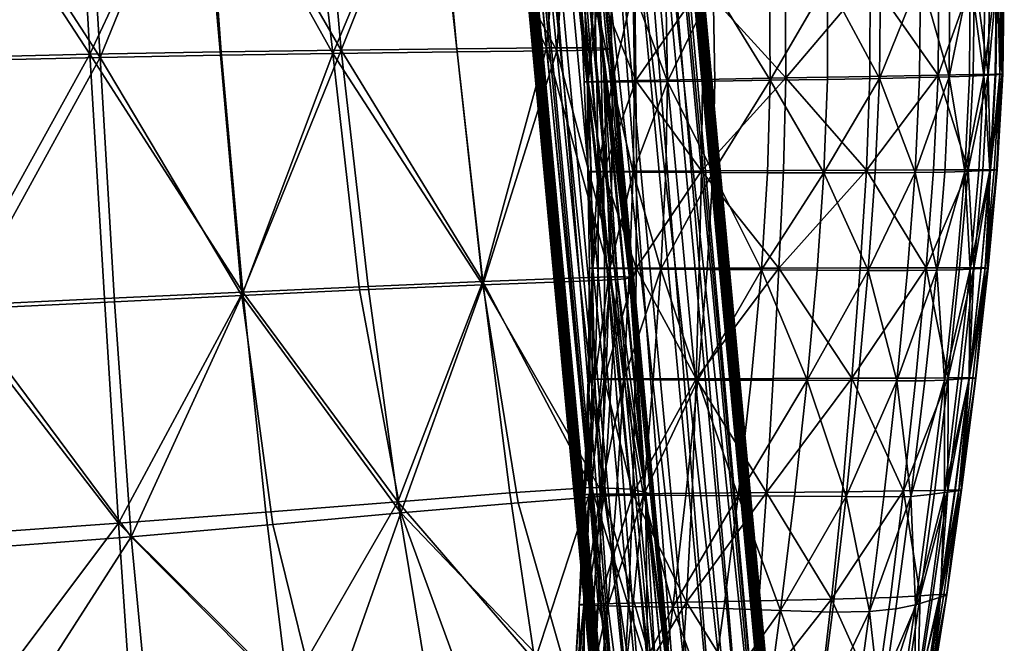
# Model space of a CAD drawing. Header units: millimetres. Extents: x -312 to 313, y -340 to 267.
# Tile 54 of 73: x 156 to 313, y -137 to -38. Entities that reach past the tile are written whole.
import ezdxf

# ---------------------------------------------------------------- set-up
doc = ezdxf.new("R2010")
doc.units = ezdxf.units.MM
doc.layers.add('Default', color=7, linetype='Continuous', true_color=0x000000)

msp = doc.modelspace()

# ---------------------------------------------------------------- linework, layer by layer
at = {"layer": 'Default', "color": 18, "true_color": 0x000000}
for points in [[(261.463, -163.015, 443.025), (237.018, 159.611, 426.026), (231.437, 158.974, 426.656)], [(267.044, -162.377, 442.397), (241.25, 159.994, 423.629), (237.018, 159.611, 426.026)], [(261.463, -163.015, 443.025), (267.044, -162.377, 442.397), (237.018, 159.611, 426.026)], [(271.276, -161.994, 439.999), (243.991, 160.111, 419.606), (241.25, 159.994, 423.629)], [(267.044, -162.377, 442.397), (271.276, -161.994, 439.999), (241.25, 159.994, 423.629)], [(271.276, -161.994, 439.999), (274.017, -161.877, 435.977), (243.991, 160.111, 419.606)], [(245.098, 159.955, 414.1), (243.991, 160.111, 419.606), (274.017, -161.877, 435.977)], [(245.098, 159.955, 414.1), (274.017, -161.877, 435.977), (275.124, -162.034, 430.469)], [(245.388, 159.661, 407.861), (245.098, 159.955, 414.1), (275.124, -162.034, 430.469)], [(245.388, 159.661, 407.861), (275.124, -162.034, 430.469), (275.414, -162.327, 424.231)], [(275.414, -162.327, 424.231), (245.677, 159.368, 401.644), (245.388, 159.661, 407.861)], [(225.934, 158.255, 425.576), (221.94, 157.631, 422.843), (251.966, -164.357, 439.214)], [(255.96, -163.733, 441.945), (231.437, 158.974, 426.656), (225.934, 158.255, 425.576)], [(225.934, 158.255, 425.576), (251.966, -164.357, 439.214), (255.96, -163.733, 441.945)], [(255.96, -163.733, 441.945), (261.463, -163.015, 443.025), (231.437, 158.974, 426.656)], [(275.414, -162.327, 424.231), (275.703, -162.62, 418.013), (245.677, 159.368, 401.644)], [(245.941, 159.335, 395.423), (245.677, 159.368, 401.644), (275.703, -162.62, 418.013)], [(246.253, 158.783, 389.229), (245.941, 159.335, 395.423), (276.037, -163.488, 412.031)], [(245.941, 159.335, 395.423), (275.703, -162.62, 418.013), (276.037, -163.488, 412.031)], [(276.279, -163.206, 405.598), (246.55, 158.49, 382.683), (246.253, 158.783, 389.229)], [(246.253, 158.783, 389.229), (276.037, -163.488, 412.031), (276.279, -163.206, 405.598)], [(276.887, -163.792, 391.828), (246.291, 157.832, 368.897), (246.861, 158.196, 375.459)], [(276.279, -163.206, 405.598), (276.576, -163.498, 399.052), (246.55, 158.49, 382.683)], [(276.576, -163.498, 399.052), (246.861, 158.196, 375.459), (246.55, 158.49, 382.683)], [(276.576, -163.498, 399.052), (276.887, -163.792, 391.828), (246.861, 158.196, 375.459)], [(249.017, -165.228, 429.406), (219.584, 157.125, 418.612), (218.991, 156.76, 413.037)], [(249.307, -165.522, 423.168), (249.017, -165.228, 429.406), (218.991, 156.76, 413.037)], [(249.307, -165.522, 423.168), (218.991, 156.76, 413.037), (219.281, 156.466, 406.799)], [(249.596, -165.815, 416.95), (249.307, -165.522, 423.168), (219.281, 156.466, 406.799)], [(249.596, -165.815, 416.95), (219.281, 156.466, 406.799), (219.57, 156.174, 400.58)], [(221.94, 157.631, 422.843), (219.584, 157.125, 418.612), (249.61, -164.863, 434.983)], [(249.017, -165.228, 429.406), (249.61, -164.863, 434.983), (219.584, 157.125, 418.612)], [(221.94, 157.631, 422.843), (249.61, -164.863, 434.983), (251.966, -164.357, 439.214)], [(269.973, -165.287, 377.976), (234.444, 155.984, 360.526), (239.947, 156.701, 361.607)], [(239.947, 156.701, 361.607), (243.941, 157.326, 364.338), (273.967, -164.662, 380.708)], [(239.947, 156.701, 361.607), (273.967, -164.662, 380.708), (269.973, -165.287, 377.976)], [(243.941, 157.326, 364.338), (246.291, 157.832, 368.897), (276.317, -164.156, 385.267)], [(243.941, 157.326, 364.338), (276.317, -164.156, 385.267), (273.967, -164.662, 380.708)], [(276.887, -163.792, 391.828), (276.317, -164.156, 385.267), (246.291, 157.832, 368.897)], [(249.885, -166.107, 410.742), (249.596, -165.815, 416.95), (219.57, 156.174, 400.58)], [(249.885, -166.107, 410.742), (219.57, 156.174, 400.58), (219.859, 155.882, 394.373)], [(219.859, 155.882, 394.373), (220.147, 155.589, 388.166), (250.174, -166.399, 404.536)], [(219.859, 155.882, 394.373), (250.174, -166.399, 404.536), (249.885, -166.107, 410.742)], [(250.469, -166.692, 397.99), (250.174, -166.399, 404.536), (220.147, 155.589, 388.166)], [(250.469, -166.692, 397.99), (220.147, 155.589, 388.166), (220.443, 155.296, 381.619)], [(220.443, 155.296, 381.619), (250.781, -166.986, 390.765), (250.469, -166.692, 397.99)], [(220.443, 155.296, 381.619), (220.755, 155.003, 374.396), (250.781, -166.986, 390.765)], [(220.755, 155.003, 374.396), (221.884, 154.846, 367.903), (251.91, -167.143, 384.274)], [(220.755, 155.003, 374.396), (251.91, -167.143, 384.274), (250.781, -166.986, 390.765)], [(221.884, 154.846, 367.903), (224.631, 154.963, 363.552), (254.657, -167.025, 379.922)], [(221.884, 154.846, 367.903), (254.657, -167.025, 379.922), (251.91, -167.143, 384.274)], [(224.631, 154.963, 363.552), (228.864, 155.345, 361.155), (258.89, -166.643, 377.525)], [(224.631, 154.963, 363.552), (258.89, -166.643, 377.525), (254.657, -167.025, 379.922)], [(264.47, -166.005, 376.895), (228.864, 155.345, 361.155), (234.444, 155.984, 360.526)], [(264.47, -166.005, 376.895), (258.89, -166.643, 377.525), (228.864, 155.345, 361.155)], [(269.973, -165.287, 377.976), (264.47, -166.005, 376.895), (234.444, 155.984, 360.526)], [(141.979, -4.921, 449.378), (143.602, -44.329, 450.344), (167.342, -43.791, 452.142)], [(141.979, -4.921, 449.378), (167.342, -43.791, 452.142), (165.189, -5.005, 450.972)], [(143.785, -5.422, 411.461), (166.669, -5.471, 415.545), (168.973, -44.284, 417.226)], [(143.785, -5.422, 411.461), (168.973, -44.284, 417.226), (145.416, -44.838, 413.062)], [(185.388, -5.285, 452.427), (165.189, -5.005, 450.972), (167.342, -43.791, 452.142)], [(184.693, -5.674, 418.844), (168.973, -44.284, 417.226), (166.669, -5.471, 415.545)], [(185.388, -5.285, 452.427), (167.342, -43.791, 452.142), (188.188, -43.421, 453.682)], [(184.693, -5.674, 418.844), (188.084, -43.909, 420.716), (168.973, -44.284, 417.226)], [(184.693, -5.674, 418.844), (201.706, -5.979, 421.831), (205.921, -43.64, 423.861)], [(184.693, -5.674, 418.844), (205.921, -43.64, 423.861), (188.084, -43.909, 420.716)], [(185.388, -5.285, 452.427), (188.188, -43.421, 453.682), (207.242, -43.151, 454.2)], [(185.388, -5.285, 452.427), (207.242, -43.151, 454.2), (203.915, -5.64, 452.847)], [(221.557, -6.338, 424.982), (205.921, -43.64, 423.861), (201.706, -5.979, 421.831)], [(222.11, -5.948, 451.332), (203.915, -5.64, 452.847), (207.242, -43.151, 454.2)], [(222.11, -5.948, 451.332), (207.242, -43.151, 454.2), (225.607, -42.916, 452.927)], [(222.11, -5.948, 451.332), (225.607, -42.916, 452.927), (239.839, -42.764, 449.688)], [(222.11, -5.948, 451.332), (239.839, -42.764, 449.688), (236.349, -6.195, 447.859)], [(243.01, -6.365, 442.403), (236.349, -6.195, 447.859), (239.839, -42.764, 449.688)], [(221.557, -6.338, 424.982), (225.654, -43.404, 426.996), (205.921, -43.64, 423.861)], [(221.557, -6.338, 424.982), (237.82, -6.625, 427.579), (241.474, -43.227, 429.516)], [(221.557, -6.338, 424.982), (241.474, -43.227, 429.516), (225.654, -43.404, 426.996)], [(244.071, -6.717, 428.908), (241.474, -43.227, 429.516), (237.82, -6.625, 427.579)], [(243.01, -6.365, 442.403), (239.839, -42.764, 449.688), (246.494, -42.744, 444.309)], [(244.071, -6.717, 428.908), (247.574, -43.13, 430.818), (241.474, -43.227, 429.516)], [(243.01, -6.365, 442.403), (248.757, -42.8, 438.944), (245.276, -6.486, 437.037)], [(243.01, -6.365, 442.403), (246.494, -42.744, 444.309), (248.757, -42.8, 438.944)], [(244.071, -6.717, 428.908), (245.188, -6.707, 429.694), (248.684, -43.073, 431.604)], [(244.071, -6.717, 428.908), (248.684, -43.073, 431.604), (247.574, -43.13, 430.818)], [(246.048, -6.686, 430.667), (248.684, -43.073, 431.604), (245.188, -6.707, 429.694)], [(246.331, -6.58, 433.843), (245.276, -6.486, 437.037), (248.757, -42.8, 438.944)], [(246.048, -6.686, 430.667), (246.483, -6.647, 431.995), (249.97, -42.949, 433.903)], [(246.048, -6.686, 430.667), (249.97, -42.949, 433.903), (249.538, -43.015, 432.576)], [(246.048, -6.686, 430.667), (249.538, -43.015, 432.576), (248.684, -43.073, 431.604)], [(246.331, -6.58, 433.843), (248.757, -42.8, 438.944), (249.812, -42.874, 435.751)], [(246.331, -6.58, 433.843), (249.812, -42.874, 435.751), (249.97, -42.949, 433.903)], [(246.331, -6.58, 433.843), (249.97, -42.949, 433.903), (246.483, -6.647, 431.995)], [(301.988, -47.116, 682.014), (302.107, -31.211, 682.564), (291.184, -31.684, 680.597)], [(303.739, -47.365, 666.101), (299.213, -31.482, 661.719), (303.853, -31.246, 666.127)], [(301.988, -47.116, 682.014), (307.758, -30.971, 683.059), (302.107, -31.211, 682.564)], [(301.988, -47.116, 682.014), (307.56, -47.021, 682.427), (307.758, -30.971, 683.059)], [(303.739, -47.365, 666.101), (307.095, -31.095, 669.847), (306.971, -47.251, 669.74)], [(303.739, -47.365, 666.101), (303.853, -31.246, 666.127), (307.095, -31.095, 669.847)], [(309.248, -47.149, 673.055), (306.971, -47.251, 669.74), (307.095, -31.095, 669.847)], [(309.248, -47.149, 673.055), (307.095, -31.095, 669.847), (309.41, -30.99, 673.293)], [(309.941, -46.984, 682.076), (307.758, -30.971, 683.059), (307.56, -47.021, 682.427)], [(309.941, -46.984, 682.076), (310.186, -30.874, 682.764), (307.758, -30.971, 683.059)], [(309.248, -47.149, 673.055), (309.41, -30.99, 673.293), (311.268, -30.893, 676.878)], [(309.248, -47.149, 673.055), (311.268, -30.893, 676.878), (311.064, -47.058, 676.443)], [(309.941, -46.984, 682.076), (311.179, -46.968, 681.646), (311.438, -30.829, 682.359)], [(309.941, -46.984, 682.076), (311.438, -30.829, 682.359), (310.186, -30.874, 682.764)], [(312.152, -46.992, 679.174), (311.064, -47.058, 676.443), (311.268, -30.893, 676.878)], [(311.778, -46.966, 681.129), (311.438, -30.829, 682.359), (311.179, -46.968, 681.646)], [(312.152, -46.992, 679.174), (311.268, -30.893, 676.878), (312.391, -30.823, 679.791)], [(311.778, -46.966, 681.129), (312.035, -30.812, 681.843), (311.438, -30.829, 682.359)], [(311.778, -46.966, 681.129), (312.247, -46.968, 680.521), (312.5, -30.803, 681.217)], [(311.778, -46.966, 681.129), (312.5, -30.803, 681.217), (312.035, -30.812, 681.843)], [(312.152, -46.992, 679.174), (312.391, -30.823, 679.791), (312.5, -30.803, 681.217)], [(312.152, -46.992, 679.174), (312.5, -30.803, 681.217), (312.247, -46.968, 680.521)], [(277.819, -47.543, 677.438), (277.732, -32.273, 677.841), (264.495, -32.863, 674.979)], [(275.329, -47.921, 651.274), (266.299, -33.107, 649.505), (275.205, -32.703, 651.237)], [(275.329, -47.921, 651.274), (275.205, -32.703, 651.237), (284.455, -32.245, 653.875)], [(275.329, -47.921, 651.274), (284.455, -32.245, 653.875), (284.419, -47.782, 653.95)], [(277.819, -47.543, 677.438), (291.184, -31.684, 680.597), (277.732, -32.273, 677.841)], [(277.819, -47.543, 677.438), (291.179, -47.307, 680.155), (291.184, -31.684, 680.597)], [(292.698, -47.633, 657.437), (284.419, -47.782, 653.95), (284.455, -32.245, 653.875)], [(292.698, -47.633, 657.437), (284.455, -32.245, 653.875), (292.854, -31.811, 657.382)], [(301.988, -47.116, 682.014), (291.184, -31.684, 680.597), (291.179, -47.307, 680.155)], [(292.698, -47.633, 657.437), (292.854, -31.811, 657.382), (299.213, -31.482, 661.719)], [(292.698, -47.633, 657.437), (299.213, -31.482, 661.719), (299.06, -47.493, 661.744)], [(303.739, -47.365, 666.101), (299.06, -47.493, 661.744), (299.213, -31.482, 661.719)], [(246.353, -48.167, 660.059), (245.183, -33.833, 663.901), (245.832, -33.801, 660.861)], [(246.434, -48.136, 665.643), (245.857, -33.802, 666.717), (245.183, -33.833, 663.901)], [(246.353, -48.167, 660.059), (245.797, -48.162, 662.912), (245.183, -33.833, 663.901)], [(246.434, -48.136, 665.643), (245.183, -33.833, 663.901), (245.797, -48.162, 662.912)], [(246.353, -48.167, 660.059), (245.832, -33.801, 660.861), (247.463, -33.76, 657.49)], [(246.434, -48.136, 665.643), (248.195, -33.657, 669.42), (245.857, -33.802, 666.717)], [(246.353, -48.167, 660.059), (247.463, -33.76, 657.49), (247.795, -48.164, 656.881)], [(246.434, -48.136, 665.643), (248.567, -48.079, 668.46), (248.195, -33.657, 669.42)], [(250.235, -48.155, 653.673), (247.463, -33.76, 657.49), (250.052, -33.698, 654.121)], [(250.235, -48.155, 653.673), (247.795, -48.164, 656.881), (247.463, -33.76, 657.49)], [(254.016, -47.966, 671.388), (253.855, -33.358, 672.131), (248.195, -33.657, 669.42)], [(254.016, -47.966, 671.388), (248.195, -33.657, 669.42), (248.567, -48.079, 668.46)], [(250.235, -48.155, 653.673), (250.052, -33.698, 654.121), (253.575, -33.6, 651.089)], [(250.235, -48.155, 653.673), (253.575, -33.6, 651.089), (253.787, -48.141, 650.734)], [(259.028, -48.106, 648.998), (253.575, -33.6, 651.089), (258.751, -33.419, 649.261)], [(259.028, -48.106, 648.998), (253.787, -48.141, 650.734), (253.575, -33.6, 651.089)], [(254.016, -47.966, 671.388), (264.495, -32.863, 674.979), (253.855, -33.358, 672.131)], [(254.016, -47.966, 671.388), (264.6, -47.775, 674.447), (264.495, -32.863, 674.979)], [(259.028, -48.106, 648.998), (258.751, -33.419, 649.261), (266.299, -33.107, 649.505)], [(259.028, -48.106, 648.998), (266.299, -33.107, 649.505), (266.537, -48.031, 649.401)], [(277.819, -47.543, 677.438), (264.495, -32.863, 674.979), (264.6, -47.775, 674.447)], [(275.329, -47.921, 651.274), (266.537, -48.031, 649.401), (266.299, -33.107, 649.505)], [(191.629, -81.555, 454.042), (188.188, -43.421, 453.682), (167.342, -43.791, 452.142)], [(191.467, -82.079, 422.587), (188.084, -43.909, 420.716), (205.921, -43.64, 423.861)], [(191.629, -81.555, 454.042), (207.242, -43.151, 454.2), (188.188, -43.421, 453.682)], [(191.467, -82.079, 422.587), (205.921, -43.64, 423.861), (210.122, -81.201, 425.89)], [(191.629, -81.555, 454.042), (211.532, -80.658, 454.704), (207.242, -43.151, 454.2)], [(229.742, -80.402, 429.009), (205.921, -43.64, 423.861), (225.654, -43.404, 426.996)], [(229.742, -80.402, 429.009), (210.122, -81.201, 425.89), (205.921, -43.64, 423.861)], [(229.748, -79.877, 454.021), (225.607, -42.916, 452.927), (207.242, -43.151, 454.2)], [(229.748, -79.877, 454.021), (207.242, -43.151, 454.2), (211.532, -80.658, 454.704)], [(229.748, -79.877, 454.021), (239.839, -42.764, 449.688), (225.607, -42.916, 452.927)], [(229.742, -80.402, 429.009), (225.654, -43.404, 426.996), (241.474, -43.227, 429.516)], [(229.742, -80.402, 429.009), (241.474, -43.227, 429.516), (245.126, -79.806, 431.452)], [(229.748, -79.877, 454.021), (243.491, -79.324, 451.393), (239.839, -42.764, 449.688)], [(249.981, -79.118, 446.216), (246.494, -42.744, 444.309), (239.839, -42.764, 449.688)], [(249.981, -79.118, 446.216), (239.839, -42.764, 449.688), (243.491, -79.324, 451.393)], [(251.076, -79.538, 432.728), (241.474, -43.227, 429.516), (247.574, -43.13, 430.818)], [(251.076, -79.538, 432.728), (245.126, -79.806, 431.452), (241.474, -43.227, 429.516)], [(249.981, -79.118, 446.216), (248.757, -42.8, 438.944), (246.494, -42.744, 444.309)], [(251.076, -79.538, 432.728), (247.574, -43.13, 430.818), (248.684, -43.073, 431.604)], [(253.03, -79.34, 434.486), (248.684, -43.073, 431.604), (249.538, -43.015, 432.576)], [(251.076, -79.538, 432.728), (248.684, -43.073, 431.604), (252.181, -79.436, 433.513)], [(253.03, -79.34, 434.486), (252.181, -79.436, 433.513), (248.684, -43.073, 431.604)], [(253.296, -79.166, 437.658), (248.757, -42.8, 438.944), (252.241, -79.113, 440.852)], [(253.296, -79.166, 437.658), (249.812, -42.874, 435.751), (248.757, -42.8, 438.944)], [(249.981, -79.118, 446.216), (252.241, -79.113, 440.852), (248.757, -42.8, 438.944)], [(253.03, -79.34, 434.486), (249.538, -43.015, 432.576), (249.97, -42.949, 433.903)], [(253.296, -79.166, 437.658), (249.97, -42.949, 433.903), (249.812, -42.874, 435.751)], [(253.296, -79.166, 437.658), (253.457, -79.25, 435.811), (249.97, -42.949, 433.903)], [(253.03, -79.34, 434.486), (249.97, -42.949, 433.903), (253.457, -79.25, 435.811)], [(145.218, -83.745, 450.621), (167.342, -43.791, 452.142), (143.602, -44.329, 450.344)], [(145.218, -83.745, 450.621), (169.653, -82.58, 452.52), (167.342, -43.791, 452.142)], [(147.047, -84.261, 414.664), (145.416, -44.838, 413.062), (168.973, -44.284, 417.226)], [(147.047, -84.261, 414.664), (168.973, -44.284, 417.226), (171.276, -83.082, 418.907)], [(191.629, -81.555, 454.042), (167.342, -43.791, 452.142), (169.653, -82.58, 452.52)], [(191.467, -82.079, 422.587), (168.973, -44.284, 417.226), (188.084, -43.909, 420.716)], [(191.467, -82.079, 422.587), (171.276, -83.082, 418.907), (168.973, -44.284, 417.226)], [(246.434, -48.136, 665.643), (245.797, -48.162, 662.912), (246.381, -62.412, 662.152)], [(246.353, -48.167, 660.059), (246.381, -62.412, 662.152), (245.797, -48.162, 662.912)], [(246.353, -48.167, 660.059), (247.795, -48.164, 656.881), (248.044, -62.444, 656.492)], [(246.353, -48.167, 660.059), (246.868, -62.429, 659.41), (246.381, -62.412, 662.152)], [(246.353, -48.167, 660.059), (248.044, -62.444, 656.492), (246.868, -62.429, 659.41)], [(246.434, -48.136, 665.643), (246.381, -62.412, 662.152), (246.936, -62.394, 664.889)], [(246.434, -48.136, 665.643), (248.886, -62.377, 667.797), (248.567, -48.079, 668.46)], [(246.434, -48.136, 665.643), (246.936, -62.394, 664.889), (248.886, -62.377, 667.797)], [(250.235, -48.155, 653.673), (248.044, -62.444, 656.492), (247.795, -48.164, 656.881)], [(250.235, -48.155, 653.673), (250.189, -62.463, 653.56), (248.044, -62.444, 656.492)], [(254.016, -47.966, 671.388), (248.567, -48.079, 668.46), (248.886, -62.377, 667.797)], [(254.016, -47.966, 671.388), (248.886, -62.377, 667.797), (254.098, -62.352, 670.864)], [(250.235, -48.155, 653.673), (253.583, -62.494, 650.784), (250.189, -62.463, 653.56)], [(250.235, -48.155, 653.673), (253.787, -48.141, 650.734), (253.583, -62.494, 650.784)], [(259.028, -48.106, 648.998), (258.749, -62.53, 649.127), (253.583, -62.494, 650.784)], [(259.028, -48.106, 648.998), (253.583, -62.494, 650.784), (253.787, -48.141, 650.734)], [(254.016, -47.966, 671.388), (264.433, -62.311, 674.076), (264.6, -47.775, 674.447)], [(254.016, -47.966, 671.388), (254.098, -62.352, 670.864), (264.433, -62.311, 674.076)], [(259.028, -48.106, 648.998), (266.211, -62.568, 649.558), (258.749, -62.53, 649.127)], [(259.028, -48.106, 648.998), (266.537, -48.031, 649.401), (266.211, -62.568, 649.558)], [(277.819, -47.543, 677.438), (264.433, -62.311, 674.076), (277.426, -62.257, 677.17)], [(277.819, -47.543, 677.438), (264.6, -47.775, 674.447), (264.433, -62.311, 674.076)], [(275.329, -47.921, 651.274), (274.931, -62.598, 651.426), (266.211, -62.568, 649.558)], [(275.329, -47.921, 651.274), (266.211, -62.568, 649.558), (266.537, -48.031, 649.401)], [(275.329, -47.921, 651.274), (283.87, -62.607, 654.076), (274.931, -62.598, 651.426)], [(275.329, -47.921, 651.274), (284.419, -47.782, 653.95), (283.87, -62.607, 654.076)], [(277.819, -47.543, 677.438), (277.426, -62.257, 677.17), (290.608, -62.196, 679.884)], [(277.819, -47.543, 677.438), (290.608, -62.196, 679.884), (291.179, -47.307, 680.155)], [(292.698, -47.633, 657.437), (283.87, -62.607, 654.076), (284.419, -47.782, 653.95)], [(292.698, -47.633, 657.437), (292.019, -62.593, 657.508), (283.87, -62.607, 654.076)], [(301.988, -47.116, 682.014), (291.179, -47.307, 680.155), (290.608, -62.196, 679.884)], [(301.988, -47.116, 682.014), (290.608, -62.196, 679.884), (301.284, -62.146, 681.676)], [(292.698, -47.633, 657.437), (298.369, -62.551, 661.718), (292.019, -62.593, 657.508)], [(292.698, -47.633, 657.437), (299.06, -47.493, 661.744), (298.369, -62.551, 661.718)], [(303.739, -47.365, 666.101), (303.063, -62.484, 665.984), (298.369, -62.551, 661.718)], [(303.739, -47.365, 666.101), (298.369, -62.551, 661.718), (299.06, -47.493, 661.744)], [(301.988, -47.116, 682.014), (301.284, -62.146, 681.676), (306.754, -62.125, 682.004)], [(301.988, -47.116, 682.014), (306.754, -62.125, 682.004), (307.56, -47.021, 682.427)], [(303.739, -47.365, 666.101), (306.248, -62.395, 669.581), (303.063, -62.484, 665.984)], [(303.739, -47.365, 666.101), (306.971, -47.251, 669.74), (306.248, -62.395, 669.581)], [(309.248, -47.149, 673.055), (308.455, -62.301, 672.83), (306.248, -62.395, 669.581)], [(309.248, -47.149, 673.055), (306.248, -62.395, 669.581), (306.971, -47.251, 669.74)], [(309.941, -46.984, 682.076), (307.56, -47.021, 682.427), (306.754, -62.125, 682.004)], [(309.941, -46.984, 682.076), (306.754, -62.125, 682.004), (309.071, -62.119, 681.578)], [(309.248, -47.149, 673.055), (310.221, -62.218, 676.047), (308.455, -62.301, 672.83)], [(309.941, -46.984, 682.076), (309.071, -62.119, 681.578), (310.288, -62.12, 681.104)], [(309.248, -47.149, 673.055), (311.064, -47.058, 676.443), (310.221, -62.218, 676.047)], [(309.941, -46.984, 682.076), (310.288, -62.12, 681.104), (311.179, -46.968, 681.646)], [(312.152, -46.992, 679.174), (311.278, -62.158, 678.618), (310.221, -62.218, 676.047)], [(312.152, -46.992, 679.174), (310.221, -62.218, 676.047), (311.064, -47.058, 676.443)], [(311.778, -46.966, 681.129), (311.179, -46.968, 681.646), (310.288, -62.12, 681.104)], [(311.778, -46.966, 681.129), (310.288, -62.12, 681.104), (310.89, -62.126, 680.563)], [(311.778, -46.966, 681.129), (310.89, -62.126, 680.563), (311.36, -62.133, 679.928)], [(312.152, -46.992, 679.174), (311.36, -62.133, 679.928), (311.278, -62.158, 678.618)], [(311.778, -46.966, 681.129), (311.36, -62.133, 679.928), (312.247, -46.968, 680.521)], [(312.152, -46.992, 679.174), (312.247, -46.968, 680.521), (311.36, -62.133, 679.928)], [(247.207, -77.745, 664.555), (246.936, -62.394, 664.889), (246.381, -62.412, 662.152)], [(247.073, -77.777, 659.206), (246.381, -62.412, 662.152), (246.868, -62.429, 659.41)], [(247.073, -77.777, 659.206), (246.673, -77.759, 661.835), (246.381, -62.412, 662.152)], [(247.207, -77.745, 664.555), (246.381, -62.412, 662.152), (246.673, -77.759, 661.835)], [(247.073, -77.777, 659.206), (246.868, -62.429, 659.41), (248.044, -62.444, 656.492)], [(247.207, -77.745, 664.555), (248.886, -62.377, 667.797), (246.936, -62.394, 664.889)], [(247.073, -77.777, 659.206), (248.044, -62.444, 656.492), (248.018, -77.795, 656.536)], [(247.207, -77.745, 664.555), (249.059, -77.738, 667.5), (248.886, -62.377, 667.797)], [(249.875, -77.822, 653.86), (248.018, -77.795, 656.536), (248.044, -62.444, 656.492)], [(249.875, -77.822, 653.86), (248.044, -62.444, 656.492), (250.189, -62.463, 653.56)], [(254.068, -77.735, 670.626), (254.098, -62.352, 670.864), (248.886, -62.377, 667.797)], [(254.068, -77.735, 670.626), (248.886, -62.377, 667.797), (249.059, -77.738, 667.5)], [(249.875, -77.822, 653.86), (250.189, -62.463, 653.56), (253.583, -62.494, 650.784)], [(249.875, -77.822, 653.86), (253.583, -62.494, 650.784), (253.012, -77.863, 651.213)], [(257.975, -77.918, 649.575), (253.012, -77.863, 651.213), (253.583, -62.494, 650.784)], [(257.975, -77.918, 649.575), (253.583, -62.494, 650.784), (258.749, -62.53, 649.127)], [(254.068, -77.735, 670.626), (264.073, -77.732, 673.889), (264.433, -62.311, 674.076)], [(254.068, -77.735, 670.626), (264.433, -62.311, 674.076), (254.098, -62.352, 670.864)], [(276.71, -77.727, 677.005), (264.433, -62.311, 674.076), (264.073, -77.732, 673.889)], [(276.71, -77.727, 677.005), (277.426, -62.257, 677.17), (264.433, -62.311, 674.076)], [(276.71, -77.727, 677.005), (290.608, -62.196, 679.884), (277.426, -62.257, 677.17)], [(276.71, -77.727, 677.005), (289.611, -77.716, 679.688), (290.608, -62.196, 679.884)], [(300.076, -77.706, 681.417), (290.608, -62.196, 679.884), (289.611, -77.716, 679.688)], [(300.076, -77.706, 681.417), (301.284, -62.146, 681.676), (290.608, -62.196, 679.884)], [(301.794, -78.091, 665.875), (298.369, -62.551, 661.718), (303.063, -62.484, 665.984)], [(300.076, -77.706, 681.417), (305.407, -77.705, 681.669), (306.754, -62.125, 682.004)], [(300.076, -77.706, 681.417), (306.754, -62.125, 682.004), (301.284, -62.146, 681.676)], [(301.794, -78.091, 665.875), (306.248, -62.395, 669.581), (304.926, -78, 669.431)], [(301.794, -78.091, 665.875), (303.063, -62.484, 665.984), (306.248, -62.395, 669.581)], [(307.087, -77.889, 672.627), (304.926, -78, 669.431), (306.248, -62.395, 669.581)], [(307.647, -77.71, 681.175), (306.754, -62.125, 682.004), (305.407, -77.705, 681.669)], [(307.087, -77.889, 672.627), (306.248, -62.395, 669.581), (308.455, -62.301, 672.83)], [(307.647, -77.71, 681.175), (309.071, -62.119, 681.578), (306.754, -62.125, 682.004)], [(307.087, -77.889, 672.627), (308.455, -62.301, 672.83), (310.221, -62.218, 676.047)], [(307.087, -77.889, 672.627), (310.221, -62.218, 676.047), (308.812, -77.808, 675.691)], [(307.647, -77.71, 681.175), (310.288, -62.12, 681.104), (309.071, -62.119, 681.578)], [(307.647, -77.71, 681.175), (308.838, -77.716, 680.659), (310.288, -62.12, 681.104)], [(309.84, -77.755, 678.12), (308.812, -77.808, 675.691), (310.221, -62.218, 676.047)], [(309.44, -77.723, 680.085), (310.288, -62.12, 681.104), (308.838, -77.716, 680.659)], [(309.44, -77.723, 680.085), (310.89, -62.126, 680.563), (310.288, -62.12, 681.104)], [(309.44, -77.723, 680.085), (311.36, -62.133, 679.928), (310.89, -62.126, 680.563)], [(309.44, -77.723, 680.085), (309.912, -77.732, 679.411), (311.36, -62.133, 679.928)], [(309.84, -77.755, 678.12), (311.36, -62.133, 679.928), (309.912, -77.732, 679.411)], [(309.84, -77.755, 678.12), (311.278, -62.158, 678.618), (311.36, -62.133, 679.928)], [(309.84, -77.755, 678.12), (310.221, -62.218, 676.047), (311.278, -62.158, 678.618)], [(257.975, -77.918, 649.575), (258.749, -62.53, 649.127), (266.211, -62.568, 649.558)], [(257.975, -77.918, 649.575), (266.211, -62.568, 649.558), (265.312, -77.98, 649.924)], [(273.945, -78.039, 651.683), (265.312, -77.98, 649.924), (266.211, -62.568, 649.558)], [(273.945, -78.039, 651.683), (266.211, -62.568, 649.558), (274.931, -62.598, 651.426)], [(273.945, -78.039, 651.683), (274.931, -62.598, 651.426), (283.87, -62.607, 654.076)], [(273.945, -78.039, 651.683), (283.87, -62.607, 654.076), (282.798, -78.078, 654.278)], [(290.868, -78.103, 657.647), (282.798, -78.078, 654.278), (283.87, -62.607, 654.076)], [(290.868, -78.103, 657.647), (283.87, -62.607, 654.076), (292.019, -62.593, 657.508)], [(290.868, -78.103, 657.647), (292.019, -62.593, 657.508), (298.369, -62.551, 661.718)], [(290.868, -78.103, 657.647), (298.369, -62.551, 661.718), (297.154, -78.116, 661.731)], [(301.794, -78.091, 665.875), (297.154, -78.116, 661.731), (298.369, -62.551, 661.718)], [(247.207, -77.745, 664.555), (246.419, -95.377, 662.174), (247.089, -95.362, 664.738)], [(247.207, -77.745, 664.555), (246.673, -77.759, 661.835), (246.419, -95.377, 662.174)], [(247.073, -77.777, 659.206), (246.419, -95.377, 662.174), (246.673, -77.759, 661.835)], [(247.073, -77.777, 659.206), (246.667, -95.392, 659.74), (246.419, -95.377, 662.174)], [(247.073, -77.777, 659.206), (247.522, -95.406, 657.228), (246.667, -95.392, 659.74)], [(247.073, -77.777, 659.206), (248.018, -77.795, 656.536), (247.522, -95.406, 657.228)], [(247.207, -77.745, 664.555), (247.089, -95.362, 664.738), (248.985, -95.349, 667.637)], [(247.207, -77.745, 664.555), (248.985, -95.349, 667.637), (249.059, -77.738, 667.5)], [(249.875, -77.822, 653.86), (247.522, -95.406, 657.228), (248.018, -77.795, 656.536)], [(249.875, -77.822, 653.86), (249.252, -95.426, 654.646), (247.522, -95.406, 657.228)], [(254.068, -77.735, 670.626), (249.059, -77.738, 667.5), (248.985, -95.349, 667.637)], [(254.068, -77.735, 670.626), (248.985, -95.349, 667.637), (253.893, -95.333, 670.739)], [(249.875, -77.822, 653.86), (252.124, -95.457, 651.999), (249.252, -95.426, 654.646)], [(249.875, -77.822, 653.86), (253.012, -77.863, 651.213), (252.124, -95.457, 651.999)], [(257.975, -77.918, 649.575), (252.124, -95.457, 651.999), (253.012, -77.863, 651.213)], [(257.975, -77.918, 649.575), (256.771, -95.493, 650.27), (252.124, -95.457, 651.999)], [(254.068, -77.735, 670.626), (253.893, -95.333, 670.739), (263.598, -95.305, 673.914)], [(254.068, -77.735, 670.626), (263.598, -95.305, 673.914), (264.073, -77.732, 673.889)], [(257.975, -77.918, 649.575), (263.83, -95.529, 650.443), (256.771, -95.493, 650.27)], [(257.975, -77.918, 649.575), (265.312, -77.98, 649.924), (263.83, -95.529, 650.443)], [(276.71, -77.727, 677.005), (264.073, -77.732, 673.889), (263.598, -95.305, 673.914)], [(276.71, -77.727, 677.005), (263.598, -95.305, 673.914), (275.83, -95.27, 676.91)], [(273.945, -78.039, 651.683), (263.83, -95.529, 650.443), (265.312, -77.98, 649.924)], [(273.945, -78.039, 651.683), (272.302, -95.552, 652.04), (263.83, -95.529, 650.443)], [(273.945, -78.039, 651.683), (281.189, -95.554, 654.581), (272.302, -95.552, 652.04)], [(273.945, -78.039, 651.683), (282.798, -78.078, 654.278), (281.189, -95.554, 654.581)], [(276.71, -77.727, 677.005), (275.83, -95.27, 676.91), (288.32, -95.23, 679.473)], [(276.71, -77.727, 677.005), (288.32, -95.23, 679.473), (289.611, -77.716, 679.688)], [(290.868, -78.103, 657.647), (281.189, -95.554, 654.581), (282.798, -78.078, 654.278)], [(290.868, -78.103, 657.647), (289.294, -95.574, 657.91), (281.189, -95.554, 654.581)], [(300.076, -77.706, 681.417), (289.611, -77.716, 679.688), (288.32, -95.23, 679.473)], [(300.076, -77.706, 681.417), (288.32, -95.23, 679.473), (298.446, -95.198, 681.104)], [(290.868, -78.103, 657.647), (295.428, -95.649, 661.87), (289.294, -95.574, 657.91)], [(290.868, -78.103, 657.647), (297.154, -78.116, 661.731), (295.428, -95.649, 661.87)], [(301.794, -78.091, 665.875), (299.896, -95.672, 665.877), (295.428, -95.649, 661.87)], [(301.794, -78.091, 665.875), (295.428, -95.649, 661.87), (297.154, -78.116, 661.731)], [(300.076, -77.706, 681.417), (298.446, -95.198, 681.104), (303.587, -95.186, 681.299)], [(301.794, -78.091, 665.875), (303.007, -95.536, 669.349), (299.896, -95.672, 665.877)], [(300.076, -77.706, 681.417), (303.587, -95.186, 681.299), (305.407, -77.705, 681.669)], [(301.794, -78.091, 665.875), (304.926, -78, 669.431), (303.007, -95.536, 669.349)], [(307.087, -77.889, 672.627), (303.007, -95.536, 669.349), (304.926, -78, 669.431)], [(307.087, -77.889, 672.627), (305.197, -95.36, 672.458), (303.007, -95.536, 669.349)], [(307.647, -77.71, 681.175), (305.407, -77.705, 681.669), (303.587, -95.186, 681.299)], [(307.647, -77.71, 681.175), (303.587, -95.186, 681.299), (305.739, -95.185, 680.771)], [(307.087, -77.889, 672.627), (306.907, -95.263, 675.374), (305.197, -95.36, 672.458)], [(307.647, -77.71, 681.175), (305.739, -95.185, 680.771), (306.901, -95.188, 680.231)], [(307.647, -77.71, 681.175), (306.901, -95.188, 680.231), (308.838, -77.716, 680.659)], [(309.44, -77.723, 680.085), (308.838, -77.716, 680.659), (306.901, -95.188, 680.231)], [(309.44, -77.723, 680.085), (306.901, -95.188, 680.231), (307.502, -95.192, 679.634)], [(309.84, -77.755, 678.12), (307.909, -95.218, 677.673), (306.907, -95.263, 675.374)], [(309.84, -77.755, 678.12), (306.907, -95.263, 675.374), (308.812, -77.808, 675.691)], [(307.087, -77.889, 672.627), (308.812, -77.808, 675.691), (306.907, -95.263, 675.374)], [(309.44, -77.723, 680.085), (307.502, -95.192, 679.634), (307.972, -95.199, 678.938)], [(309.84, -77.755, 678.12), (307.972, -95.199, 678.938), (307.909, -95.218, 677.673)], [(309.44, -77.723, 680.085), (307.972, -95.199, 678.938), (309.912, -77.732, 679.411)], [(309.84, -77.755, 678.12), (309.912, -77.732, 679.411), (307.972, -95.199, 678.938)], [(229.748, -79.877, 454.021), (246.95, -112.601, 452.787), (243.491, -79.324, 451.393)], [(249.981, -79.118, 446.216), (243.491, -79.324, 451.393), (246.95, -112.601, 452.787)], [(251.076, -79.538, 432.728), (248.983, -113.987, 433.322), (245.126, -79.806, 431.452)], [(249.981, -79.118, 446.216), (246.95, -112.601, 452.787), (253.214, -112.828, 447.92)], [(251.076, -79.538, 432.728), (254.375, -113.645, 434.51), (248.983, -113.987, 433.322)], [(249.981, -79.118, 446.216), (255.531, -113.407, 442.637), (252.241, -79.113, 440.852)], [(249.981, -79.118, 446.216), (253.214, -112.828, 447.92), (255.531, -113.407, 442.637)], [(251.076, -79.538, 432.728), (252.181, -79.436, 433.513), (255.498, -113.659, 435.299)], [(251.076, -79.538, 432.728), (255.498, -113.659, 435.299), (254.375, -113.645, 434.51)], [(253.03, -79.34, 434.486), (255.498, -113.659, 435.299), (252.181, -79.436, 433.513)], [(253.296, -79.166, 437.658), (252.241, -79.113, 440.852), (255.531, -113.407, 442.637)], [(253.03, -79.34, 434.486), (253.457, -79.25, 435.811), (256.77, -113.69, 437.62)], [(253.03, -79.34, 434.486), (256.77, -113.69, 437.62), (256.348, -113.685, 436.282)], [(253.03, -79.34, 434.486), (256.348, -113.685, 436.282), (255.498, -113.659, 435.299)], [(253.296, -79.166, 437.658), (255.531, -113.407, 442.637), (256.607, -113.646, 439.47)], [(253.296, -79.166, 437.658), (256.607, -113.646, 439.47), (256.77, -113.69, 437.62)], [(253.296, -79.166, 437.658), (256.77, -113.69, 437.62), (253.457, -79.25, 435.811)], [(191.467, -82.079, 422.587), (210.122, -81.201, 425.89), (216.706, -116.59, 428.168)], [(191.629, -81.555, 454.042), (216.229, -114.853, 454.677), (211.532, -80.658, 454.704)], [(229.742, -80.402, 429.009), (216.706, -116.59, 428.168), (210.122, -81.201, 425.89)], [(229.748, -79.877, 454.021), (211.532, -80.658, 454.704), (216.229, -114.853, 454.677)], [(229.748, -79.877, 454.021), (216.229, -114.853, 454.677), (234.033, -113.416, 454.707)], [(229.742, -80.402, 429.009), (235.328, -115.037, 431.142), (216.706, -116.59, 428.168)], [(229.742, -80.402, 429.009), (245.126, -79.806, 431.452), (248.983, -113.987, 433.322)], [(229.742, -80.402, 429.009), (248.983, -113.987, 433.322), (235.328, -115.037, 431.142)], [(229.748, -79.877, 454.021), (234.033, -113.416, 454.707), (246.95, -112.601, 452.787)], [(145.218, -83.745, 450.621), (171.911, -118.258, 452.038), (169.653, -82.58, 452.52)], [(191.629, -81.555, 454.042), (169.653, -82.58, 452.52), (171.911, -118.258, 452.038)], [(191.467, -82.079, 422.587), (173.902, -120.418, 420.567), (171.276, -83.082, 418.907)], [(191.629, -81.555, 454.042), (171.911, -118.258, 452.038), (195.303, -116.497, 453.692)], [(191.467, -82.079, 422.587), (196.417, -118.445, 424.602), (173.902, -120.418, 420.567)], [(191.467, -82.079, 422.587), (216.706, -116.59, 428.168), (196.417, -118.445, 424.602)], [(191.629, -81.555, 454.042), (195.303, -116.497, 453.692), (216.229, -114.853, 454.677)], [(145.218, -83.745, 450.621), (146.712, -120.052, 450.002), (171.911, -118.258, 452.038)], [(147.047, -84.261, 414.664), (171.276, -83.082, 418.907), (173.902, -120.418, 420.567)], [(147.047, -84.261, 414.664), (173.902, -120.418, 420.567), (148.602, -122.323, 416.191)], [(253.512, -113.594, 671.112), (253.893, -95.333, 670.739), (248.985, -95.349, 667.637)], [(253.512, -113.594, 671.112), (263.598, -95.305, 673.914), (253.893, -95.333, 670.739)], [(253.512, -113.594, 671.112), (262.95, -113.509, 674.114), (263.598, -95.305, 673.914)], [(274.773, -113.394, 676.912), (263.598, -95.305, 673.914), (262.95, -113.509, 674.114)], [(274.773, -113.394, 676.912), (275.83, -95.27, 676.91), (263.598, -95.305, 673.914)], [(274.773, -113.394, 676.912), (286.795, -113.263, 679.309), (288.32, -95.23, 679.473)], [(274.773, -113.394, 676.912), (288.32, -95.23, 679.473), (275.83, -95.27, 676.91)], [(296.519, -113.141, 680.819), (288.32, -95.23, 679.473), (286.795, -113.263, 679.309)], [(296.519, -113.141, 680.819), (298.446, -95.198, 681.104), (288.32, -95.23, 679.473)], [(296.519, -113.141, 680.819), (301.454, -113.056, 680.957), (303.587, -95.186, 681.299)], [(296.519, -113.141, 680.819), (303.587, -95.186, 681.299), (298.446, -95.198, 681.104)], [(303.525, -113.007, 680.406), (303.587, -95.186, 681.299), (301.454, -113.056, 680.957)], [(302.992, -113.36, 672.344), (306.907, -95.263, 675.374), (304.696, -113.146, 675.118)], [(302.992, -113.36, 672.344), (305.197, -95.36, 672.458), (306.907, -95.263, 675.374)], [(303.525, -113.007, 680.406), (306.901, -95.188, 680.231), (305.739, -95.185, 680.771)], [(303.525, -113.007, 680.406), (305.739, -95.185, 680.771), (303.587, -95.186, 681.299)], [(303.525, -113.007, 680.406), (304.657, -112.989, 679.847), (306.901, -95.188, 680.231)], [(305.257, -112.989, 679.235), (306.901, -95.188, 680.231), (304.657, -112.989, 679.847)], [(305.668, -113.036, 677.297), (304.696, -113.146, 675.118), (306.907, -95.263, 675.374)], [(305.257, -112.989, 679.235), (307.502, -95.192, 679.634), (306.901, -95.188, 680.231)], [(305.257, -112.989, 679.235), (307.972, -95.199, 678.938), (307.502, -95.192, 679.634)], [(305.257, -112.989, 679.235), (305.725, -112.995, 678.526), (307.972, -95.199, 678.938)], [(305.668, -113.036, 677.297), (307.909, -95.218, 677.673), (307.972, -95.199, 678.938)], [(305.668, -113.036, 677.297), (307.972, -95.199, 678.938), (305.725, -112.995, 678.526)], [(305.668, -113.036, 677.297), (306.907, -95.263, 675.374), (307.909, -95.218, 677.673)], [(245.896, -113.721, 660.687), (245.807, -113.697, 662.919), (246.419, -95.377, 662.174)], [(246.656, -113.669, 665.288), (246.419, -95.377, 662.174), (245.807, -113.697, 662.919)], [(245.896, -113.721, 660.687), (246.419, -95.377, 662.174), (246.667, -95.392, 659.74)], [(245.896, -113.721, 660.687), (246.667, -95.392, 659.74), (247.522, -95.406, 657.228)], [(245.896, -113.721, 660.687), (247.522, -95.406, 657.228), (246.715, -113.741, 658.291)], [(246.656, -113.669, 665.288), (247.089, -95.362, 664.738), (246.419, -95.377, 662.174)], [(246.656, -113.669, 665.288), (248.985, -95.349, 667.637), (247.089, -95.362, 664.738)], [(246.656, -113.669, 665.288), (248.653, -113.642, 668.094), (248.985, -95.349, 667.637)], [(248.369, -113.762, 655.746), (246.715, -113.741, 658.291), (247.522, -95.406, 657.228)], [(248.369, -113.762, 655.746), (247.522, -95.406, 657.228), (249.252, -95.426, 654.646)], [(248.369, -113.762, 655.746), (249.252, -95.426, 654.646), (252.124, -95.457, 651.999)], [(248.369, -113.762, 655.746), (252.124, -95.457, 651.999), (250.965, -113.791, 653.061)], [(253.512, -113.594, 671.112), (248.985, -95.349, 667.637), (248.653, -113.642, 668.094)], [(255.247, -113.823, 651.215), (250.965, -113.791, 653.061), (252.124, -95.457, 651.999)], [(255.247, -113.823, 651.215), (252.124, -95.457, 651.999), (256.771, -95.493, 650.27)], [(255.247, -113.823, 651.215), (256.771, -95.493, 650.27), (263.83, -95.529, 650.443)], [(255.247, -113.823, 651.215), (263.83, -95.529, 650.443), (261.963, -113.853, 651.184)], [(270.237, -113.891, 652.576), (261.963, -113.853, 651.184), (263.83, -95.529, 650.443)], [(270.237, -113.891, 652.576), (263.83, -95.529, 650.443), (272.302, -95.552, 652.04)], [(270.237, -113.891, 652.576), (272.302, -95.552, 652.04), (281.189, -95.554, 654.581)], [(270.237, -113.891, 652.576), (281.189, -95.554, 654.581), (279.195, -113.939, 655.002)], [(287.387, -113.999, 658.238), (279.195, -113.939, 655.002), (281.189, -95.554, 654.581)], [(287.387, -113.999, 658.238), (281.189, -95.554, 654.581), (289.294, -95.574, 657.91)], [(287.387, -113.999, 658.238), (289.294, -95.574, 657.91), (295.428, -95.649, 661.87)], [(287.387, -113.999, 658.238), (295.428, -95.649, 661.87), (293.361, -114.064, 662.063)], [(297.639, -114.01, 665.938), (293.361, -114.064, 662.063), (295.428, -95.649, 661.87)], [(297.639, -114.01, 665.938), (295.428, -95.649, 661.87), (299.896, -95.672, 665.877)], [(297.639, -114.01, 665.938), (299.896, -95.672, 665.877), (303.007, -95.536, 669.349)], [(297.639, -114.01, 665.938), (303.007, -95.536, 669.349), (300.745, -113.711, 669.325)], [(302.992, -113.36, 672.344), (300.745, -113.711, 669.325), (303.007, -95.536, 669.349)], [(302.992, -113.36, 672.344), (303.007, -95.536, 669.349), (305.197, -95.36, 672.458)], [(237.968, -140.118, 455.074), (234.033, -113.416, 454.707), (216.229, -114.853, 454.677)], [(237.968, -140.118, 455.074), (246.95, -112.601, 452.787), (234.033, -113.416, 454.707)], [(243.918, -145.016, 433.514), (235.328, -115.037, 431.142), (248.983, -113.987, 433.322)], [(237.968, -140.118, 455.074), (249.856, -139.318, 453.687), (246.95, -112.601, 452.787)], [(243.918, -145.016, 433.514), (248.983, -113.987, 433.322), (253.252, -143.397, 435.061)], [(245.896, -113.721, 660.687), (245.011, -131.208, 661.721), (245.03, -131.15, 663.816)], [(245.896, -113.721, 660.687), (245.751, -131.26, 659.448), (245.011, -131.208, 661.721)], [(246.656, -113.669, 665.288), (245.03, -131.15, 663.816), (245.982, -131.094, 666.055)], [(246.656, -113.669, 665.288), (245.807, -113.697, 662.919), (245.03, -131.15, 663.816)], [(245.896, -113.721, 660.687), (245.03, -131.15, 663.816), (245.807, -113.697, 662.919)], [(245.896, -113.721, 660.687), (246.715, -113.741, 658.291), (245.751, -131.26, 659.448)], [(248.369, -113.762, 655.746), (245.751, -131.26, 659.448), (246.715, -113.741, 658.291)], [(248.369, -113.762, 655.746), (247.269, -131.313, 656.986), (245.751, -131.26, 659.448)], [(246.656, -113.669, 665.288), (245.982, -131.094, 666.055), (248.049, -131.044, 668.76)], [(246.656, -113.669, 665.288), (248.049, -131.044, 668.76), (248.653, -113.642, 668.094)], [(255.939, -141.219, 449.215), (246.95, -112.601, 452.787), (249.856, -139.318, 453.687)], [(255.939, -141.219, 449.215), (253.214, -112.828, 447.92), (246.95, -112.601, 452.787)], [(248.369, -113.762, 655.746), (249.58, -131.379, 654.325), (247.269, -131.313, 656.986)], [(253.512, -113.594, 671.112), (248.049, -131.044, 668.76), (252.865, -130.966, 671.653)], [(253.512, -113.594, 671.112), (248.653, -113.642, 668.094), (248.049, -131.044, 668.76)], [(248.369, -113.762, 655.746), (250.965, -113.791, 653.061), (249.58, -131.379, 654.325)], [(257.264, -143.155, 436.036), (248.983, -113.987, 433.322), (254.375, -113.645, 434.51)], [(257.264, -143.155, 436.036), (253.252, -143.397, 435.061), (248.983, -113.987, 433.322)], [(255.247, -113.823, 651.215), (249.58, -131.379, 654.325), (250.965, -113.791, 653.061)], [(255.247, -113.823, 651.215), (253.517, -131.469, 652.417), (249.58, -131.379, 654.325)], [(253.512, -113.594, 671.112), (252.865, -130.966, 671.653), (262.072, -130.821, 674.458)], [(255.939, -141.219, 449.215), (255.531, -113.407, 442.637), (253.214, -112.828, 447.92)], [(253.512, -113.594, 671.112), (262.072, -130.821, 674.458), (262.95, -113.509, 674.114)], [(255.247, -113.823, 651.215), (259.909, -131.599, 652.212), (253.517, -131.469, 652.417)], [(257.264, -143.155, 436.036), (254.375, -113.645, 434.51), (255.498, -113.659, 435.299)], [(255.247, -113.823, 651.215), (261.963, -113.853, 651.184), (259.909, -131.599, 652.212)], [(257.264, -143.155, 436.036), (255.498, -113.659, 435.299), (258.454, -143.606, 436.836)], [(259.32, -144.067, 437.855), (258.454, -143.606, 436.836), (255.498, -113.659, 435.299)], [(259.32, -144.067, 437.855), (255.498, -113.659, 435.299), (256.348, -113.685, 436.282)], [(259.571, -144.502, 441.093), (256.607, -113.646, 439.47), (255.531, -113.407, 442.637)], [(259.571, -144.502, 441.093), (255.531, -113.407, 442.637), (258.436, -143.665, 444.178)], [(255.939, -141.219, 449.215), (258.436, -143.665, 444.178), (255.531, -113.407, 442.637)], [(259.32, -144.067, 437.855), (256.348, -113.685, 436.282), (256.77, -113.69, 437.62)], [(259.571, -144.502, 441.093), (256.77, -113.69, 437.62), (256.607, -113.646, 439.47)], [(259.571, -144.502, 441.093), (259.735, -144.409, 439.228), (256.77, -113.69, 437.62)], [(259.32, -144.067, 437.855), (256.77, -113.69, 437.62), (259.735, -144.409, 439.228)], [(270.237, -113.891, 652.576), (259.909, -131.599, 652.212), (261.963, -113.853, 651.184)], [(270.237, -113.891, 652.576), (267.984, -131.81, 653.371), (259.909, -131.599, 652.212)], [(274.773, -113.394, 676.912), (262.072, -130.821, 674.458), (273.527, -130.612, 677.04)], [(274.773, -113.394, 676.912), (262.95, -113.509, 674.114), (262.072, -130.821, 674.458)], [(270.237, -113.891, 652.576), (276.974, -132.142, 655.555), (267.984, -131.81, 653.371)], [(270.237, -113.891, 652.576), (279.195, -113.939, 655.002), (276.974, -132.142, 655.555)], [(274.773, -113.394, 676.912), (273.527, -130.612, 677.04), (285.091, -130.336, 679.263)], [(274.773, -113.394, 676.912), (285.091, -130.336, 679.263), (286.795, -113.263, 679.309)], [(287.387, -113.999, 658.238), (276.974, -132.142, 655.555), (279.195, -113.939, 655.002)], [(287.387, -113.999, 658.238), (285.233, -132.372, 658.572), (276.974, -132.142, 655.555)], [(296.519, -113.141, 680.819), (286.795, -113.263, 679.309), (285.091, -130.336, 679.263)], [(296.519, -113.141, 680.819), (285.091, -130.336, 679.263), (294.42, -130.05, 680.646)], [(287.387, -113.999, 658.238), (291.119, -132.276, 662.235), (285.233, -132.372, 658.572)], [(287.387, -113.999, 658.238), (293.361, -114.064, 662.063), (291.119, -132.276, 662.235)], [(297.639, -114.01, 665.938), (291.119, -132.276, 662.235), (293.361, -114.064, 662.063)], [(297.639, -114.01, 665.938), (295.289, -131.884, 666.007), (291.119, -132.276, 662.235)], [(296.519, -113.141, 680.819), (294.42, -130.05, 680.646), (299.166, -129.808, 680.709)], [(297.639, -114.01, 665.938), (298.398, -131.229, 669.346), (295.289, -131.884, 666.007)], [(296.519, -113.141, 680.819), (299.166, -129.808, 680.709), (301.454, -113.056, 680.957)], [(297.639, -114.01, 665.938), (300.745, -113.711, 669.325), (298.398, -131.229, 669.346)], [(302.992, -113.36, 672.344), (298.398, -131.229, 669.346), (300.745, -113.711, 669.325)], [(302.992, -113.36, 672.344), (300.677, -130.533, 672.309), (298.398, -131.229, 669.346)], [(303.525, -113.007, 680.406), (299.166, -129.808, 680.709), (301.175, -129.638, 680.116)], [(303.525, -113.007, 680.406), (301.454, -113.056, 680.957), (299.166, -129.808, 680.709)], [(302.992, -113.36, 672.344), (302.362, -130.018, 674.95), (300.677, -130.533, 672.309)], [(303.525, -113.007, 680.406), (301.175, -129.638, 680.116), (302.289, -129.574, 679.535)], [(303.525, -113.007, 680.406), (302.289, -129.574, 679.535), (304.657, -112.989, 679.847)], [(305.257, -112.989, 679.235), (302.289, -129.574, 679.535), (302.888, -129.568, 678.911)], [(305.257, -112.989, 679.235), (304.657, -112.989, 679.847), (302.289, -129.574, 679.535)], [(305.668, -113.036, 677.297), (302.362, -130.018, 674.95), (304.696, -113.146, 675.118)], [(305.668, -113.036, 677.297), (303.303, -129.695, 677.001), (302.362, -130.018, 674.95)], [(302.992, -113.36, 672.344), (304.696, -113.146, 675.118), (302.362, -130.018, 674.95)], [(305.257, -112.989, 679.235), (302.888, -129.568, 678.911), (303.352, -129.577, 678.194)], [(305.668, -113.036, 677.297), (303.352, -129.577, 678.194), (303.303, -129.695, 677.001)], [(305.257, -112.989, 679.235), (303.352, -129.577, 678.194), (305.725, -112.995, 678.526)], [(305.668, -113.036, 677.297), (305.725, -112.995, 678.526), (303.352, -129.577, 678.194)], [(198.803, -145.055, 452.814), (216.229, -114.853, 454.677), (195.303, -116.497, 453.692)], [(198.803, -145.055, 452.814), (220.782, -142.427, 454.432), (216.229, -114.853, 454.677)], [(237.968, -140.118, 455.074), (216.229, -114.853, 454.677), (220.782, -142.427, 454.432)], [(243.918, -145.016, 433.514), (216.706, -116.59, 428.168), (235.328, -115.037, 431.142)], [(198.803, -145.055, 452.814), (195.303, -116.497, 453.692), (171.911, -118.258, 452.038)], [(204.51, -151.272, 426.907), (196.417, -118.445, 424.602), (216.706, -116.59, 428.168)], [(204.51, -151.272, 426.907), (216.706, -116.59, 428.168), (228.069, -147.734, 430.946)], [(243.918, -145.016, 433.514), (228.069, -147.734, 430.946), (216.706, -116.59, 428.168)], [(147.969, -150.131, 448.281), (171.911, -118.258, 452.038), (146.712, -120.052, 450.002)], [(147.969, -150.131, 448.281), (173.908, -147.718, 450.628), (171.911, -118.258, 452.038)], [(198.803, -145.055, 452.814), (171.911, -118.258, 452.038), (173.908, -147.718, 450.628)], [(204.51, -151.272, 426.907), (173.902, -120.418, 420.567), (196.417, -118.445, 424.602)], [(150.003, -157.655, 417.567), (148.602, -122.323, 416.191), (173.902, -120.418, 420.567)], [(150.003, -157.655, 417.567), (173.902, -120.418, 420.567), (177.175, -154.842, 422.185)], [(204.51, -151.272, 426.907), (177.175, -154.842, 422.185), (173.902, -120.418, 420.567)], [(298.722, -145.39, 679.863), (302.289, -129.574, 679.535), (301.175, -129.638, 680.116)], [(298.722, -145.39, 679.863), (299.833, -145.276, 679.263), (302.289, -129.574, 679.535)], [(298.722, -145.39, 679.863), (301.175, -129.638, 680.116), (299.166, -129.808, 680.709)], [(300.439, -145.257, 678.633), (302.289, -129.574, 679.535), (299.833, -145.276, 679.263)], [(300.439, -145.257, 678.633), (302.888, -129.568, 678.911), (302.289, -129.574, 679.535)], [(300.439, -145.257, 678.633), (303.352, -129.577, 678.194), (302.888, -129.568, 678.911)], [(300.439, -145.257, 678.633), (300.896, -145.266, 677.911), (303.352, -129.577, 678.194)], [(300.847, -145.44, 676.754), (303.352, -129.577, 678.194), (300.896, -145.266, 677.911)], [(300.847, -145.44, 676.754), (303.303, -129.695, 677.001), (303.352, -129.577, 678.194)], [(300.847, -145.44, 676.754), (302.362, -130.018, 674.95), (303.303, -129.695, 677.001)], [(244.005, -147.555, 662.757), (244.106, -147.508, 664.772), (245.03, -131.15, 663.816)], [(244.005, -147.555, 662.757), (245.03, -131.15, 663.816), (245.011, -131.208, 661.721)], [(244.005, -147.555, 662.757), (245.011, -131.208, 661.721), (245.751, -131.26, 659.448)], [(244.005, -147.555, 662.757), (245.751, -131.26, 659.448), (244.61, -147.593, 660.597)], [(245.118, -147.457, 666.939), (245.03, -131.15, 663.816), (244.106, -147.508, 664.772)], [(245.942, -147.642, 658.248), (244.61, -147.593, 660.597), (245.751, -131.26, 659.448)], [(245.118, -147.457, 666.939), (245.982, -131.094, 666.055), (245.03, -131.15, 663.816)], [(245.118, -147.457, 666.939), (248.049, -131.044, 668.76), (245.982, -131.094, 666.055)], [(245.118, -147.457, 666.939), (247.244, -147.408, 669.552), (248.049, -131.044, 668.76)], [(245.942, -147.642, 658.248), (245.751, -131.26, 659.448), (247.269, -131.313, 656.986)], [(252.023, -147.321, 672.311), (248.049, -131.044, 668.76), (247.244, -147.408, 669.552)], [(252.023, -147.321, 672.311), (252.865, -130.966, 671.653), (248.049, -131.044, 668.76)], [(252.023, -147.321, 672.311), (262.072, -130.821, 674.458), (252.865, -130.966, 671.653)], [(252.023, -147.321, 672.311), (260.993, -147.155, 674.912), (262.072, -130.821, 674.458)], [(272.077, -146.884, 677.266), (262.072, -130.821, 674.458), (260.993, -147.155, 674.912)], [(272.077, -146.884, 677.266), (273.527, -130.612, 677.04), (262.072, -130.821, 674.458)], [(272.077, -146.884, 677.266), (285.091, -130.336, 679.263), (273.527, -130.612, 677.04)], [(272.077, -146.884, 677.266), (283.202, -146.481, 679.281), (285.091, -130.336, 679.263)], [(292.161, -146.042, 680.506), (285.091, -130.336, 679.263), (283.202, -146.481, 679.281)], [(292.161, -146.042, 680.506), (294.42, -130.05, 680.646), (285.091, -130.336, 679.263)], [(292.161, -146.042, 680.506), (299.166, -129.808, 680.709), (294.42, -130.05, 680.646)], [(292.161, -146.042, 680.506), (296.749, -145.661, 680.488), (299.166, -129.808, 680.709)], [(292.884, -148.353, 666.08), (295.289, -131.884, 666.007), (298.398, -131.229, 669.346)], [(292.884, -148.353, 666.08), (298.398, -131.229, 669.346), (295.98, -147.503, 669.381)], [(298.277, -146.631, 672.29), (295.98, -147.503, 669.381), (298.398, -131.229, 669.346)], [(298.722, -145.39, 679.863), (299.166, -129.808, 680.709), (296.749, -145.661, 680.488)], [(298.277, -146.631, 672.29), (302.362, -130.018, 674.95), (299.936, -145.92, 674.814)], [(298.277, -146.631, 672.29), (300.677, -130.533, 672.309), (302.362, -130.018, 674.95)], [(298.277, -146.631, 672.29), (298.398, -131.229, 669.346), (300.677, -130.533, 672.309)], [(300.847, -145.44, 676.754), (299.936, -145.92, 674.814), (302.362, -130.018, 674.95)], [(245.942, -147.642, 658.248), (247.269, -131.313, 656.986), (249.58, -131.379, 654.325)], [(245.942, -147.642, 658.248), (249.58, -131.379, 654.325), (248.021, -147.724, 655.666)], [(251.699, -147.786, 653.74), (248.021, -147.724, 655.666), (249.58, -131.379, 654.325)], [(251.699, -147.786, 653.74), (249.58, -131.379, 654.325), (253.517, -131.469, 652.417)], [(251.699, -147.786, 653.74), (253.517, -131.469, 652.417), (259.909, -131.599, 652.212)], [(251.699, -147.786, 653.74), (259.909, -131.599, 652.212), (257.831, -147.773, 653.362)], [(265.738, -147.964, 654.249), (257.831, -147.773, 653.362), (259.909, -131.599, 652.212)], [(265.738, -147.964, 654.249), (259.909, -131.599, 652.212), (267.984, -131.81, 653.371)], [(265.738, -147.964, 654.249), (267.984, -131.81, 653.371), (276.974, -132.142, 655.555)], [(265.738, -147.964, 654.249), (276.974, -132.142, 655.555), (274.741, -148.635, 656.118)], [(283.038, -149.181, 658.862), (274.741, -148.635, 656.118), (276.974, -132.142, 655.555)], [(283.038, -149.181, 658.862), (276.974, -132.142, 655.555), (285.233, -132.372, 658.572)], [(283.038, -149.181, 658.862), (285.233, -132.372, 658.572), (291.119, -132.276, 662.235)], [(283.038, -149.181, 658.862), (291.119, -132.276, 662.235), (288.828, -149, 662.378)], [(292.884, -148.353, 666.08), (288.828, -149, 662.378), (291.119, -132.276, 662.235)], [(292.884, -148.353, 666.08), (291.119, -132.276, 662.235), (295.289, -131.884, 666.007)]]:
    msp.add_3dface(points, dxfattribs=at)

doc.saveas('drawing.dxf')
